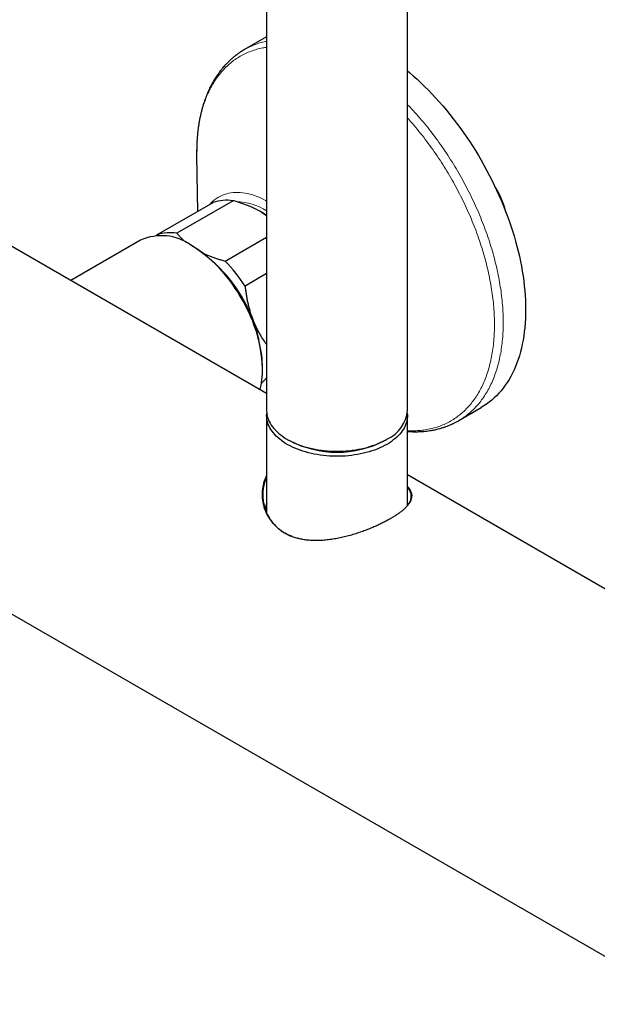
# Model space of a CAD drawing. Header units: millimetres. Extents: x 8 to 2418, y 12 to 2371.
# Tile 21 of 38: x 2230 to 2324, y 83 to 244. Entities that reach past the tile are written whole.
import ezdxf

# ---------------------------------------------------------------- set-up
doc = ezdxf.new("R2010")
doc.units = ezdxf.units.MM

msp = doc.modelspace()

# ---------------------------------------------------------------- linework, layer by layer
at = {"color": 7, "linetype": 'Continuous', "lineweight": 30}
for p, q in [((2269.93, 276.97), (2269.93, 179.8)), ((2292.93, 179.8), (2292.93, 267.28)), ((2269.93, 240.88), (2266.33, 238.8)), ((2258.5, 221.46), (2258.5, 221.45)), ((2258.5, 221.45), (2258.63, 212.34)), ((2264.45, 214.1), (2255.26, 208.79)), ((2251.98, 208.5), (2261.17, 213.8)), ((2269.93, 182.58), (2224.18, 208.99)), ((2249.35, 207.64), (2237.93, 201.05)), ((2251.88, 208.39), (2251.98, 208.5)), ((2263.13, 204.25), (2269.93, 208.17)), ((2257.78, 206.72), (2257.6, 206.82)), ((2269.93, 202.2), (2266.41, 200.16)), ((2269.27, 186.62), (2269.27, 186.82)), ((2301.33, 178.18), (2304.98, 180.29)), ((2269.93, 178.99), (2269.93, 163.08)), ((2292.93, 164.29), (2292.93, 178.99)), ((2273.3, 175.11), (2273.65, 174.91)), ((2289.21, 174.91), (2289.57, 175.11)), ((2364.75, 127.84), (2292.93, 169.3)), ((2198.18, 163.96), (2338.75, 82.81))]:
    msp.add_line(p, q, dxfattribs=at)
at = {"color": 252, "linetype": 'Continuous', "lineweight": 0}
msp.add_line((2258.49, 221.95), (2258.5, 221.46), dxfattribs=at)
at = {"color": 7, "linetype": 'Continuous', "lineweight": 30, "flags": 128}
for points in [[(2292.93, 235.32), (2293.25, 235.05), (2293.88, 234.51), (2294.51, 233.94), (2295.12, 233.36), (2295.74, 232.77), (2296.35, 232.16), (2296.95, 231.53), (2297.54, 230.9), (2298.13, 230.24), (2298.71, 229.58), (2299.29, 228.9), (2299.85, 228.2), (2300.41, 227.5), (2300.96, 226.79), (2301.49, 226.06), (2302.02, 225.32), (2302.54, 224.57), (2303.05, 223.82), (2303.55, 223.05), (2304.04, 222.28), (2304.51, 221.49), (2304.98, 220.7), (2305.43, 219.91), (2305.87, 219.1), (2306.3, 218.29), (2306.71, 217.48), (2307.11, 216.66), (2307.5, 215.84), (2307.87, 215.01), (2308.23, 214.18), (2308.58, 213.35), (2308.91, 212.51), (2309.23, 211.68), (2309.53, 210.84), (2309.81, 210.01), (2310.09, 209.17), (2310.34, 208.34), (2310.58, 207.5), (2310.81, 206.67), (2311.01, 205.84), (2311.21, 205.02), (2311.38, 204.19), (2311.54, 203.38), (2311.68, 202.57), (2311.81, 201.76), (2311.92, 200.96), (2312.01, 200.16), (2312.09, 199.38), (2312.15, 198.6), (2312.19, 197.83), (2312.22, 197.06), (2312.23, 196.31), (2312.22, 195.57), (2312.19, 194.83), (2312.15, 194.11), (2312.09, 193.4), (2312.01, 192.7), (2311.92, 192.02), (2311.81, 191.34), (2311.68, 190.68), (2311.54, 190.03), (2311.38, 189.4), (2311.21, 188.78), (2311.01, 188.18), (2310.81, 187.59), (2310.58, 187.02), (2310.34, 186.46), (2310.09, 185.92), (2309.81, 185.4), (2309.53, 184.89), (2309.23, 184.41), (2308.91, 183.94), (2308.58, 183.48), (2308.23, 183.05), (2307.87, 182.64), (2307.5, 182.24), (2307.11, 181.87), (2306.71, 181.51), (2306.3, 181.17), (2305.87, 180.86), (2305.43, 180.56), (2304.98, 180.29), (2304.98, 180.29)], [(2269.09, 212.23), (2269.52, 211.98), (2269.93, 211.71)], [(2268.83, 183.21), (2268.91, 183.52), (2269.01, 183.95), (2269.09, 184.39), (2269.16, 184.85), (2269.21, 185.32), (2269.25, 185.8), (2269.27, 186.29), (2269.27, 186.79), (2269.25, 187.29), (2269.22, 187.81), (2269.18, 188.33), (2269.12, 188.87), (2269.04, 189.4), (2268.95, 189.95), (2268.84, 190.49), (2268.71, 191.05), (2268.57, 191.6), (2268.42, 192.16), (2268.25, 192.72), (2268.06, 193.28), (2267.86, 193.84), (2267.65, 194.4), (2267.42, 194.95), (2267.18, 195.51), (2266.93, 196.06), (2266.66, 196.61), (2266.38, 197.16), (2266.09, 197.69), (2265.79, 198.23), (2265.47, 198.75), (2265.15, 199.27), (2264.81, 199.78), (2264.46, 200.29), (2264.11, 200.78), (2263.74, 201.26), (2263.37, 201.73), (2262.99, 202.19), (2262.6, 202.64), (2262.21, 203.07), (2261.8, 203.49), (2261.4, 203.9), (2260.98, 204.29), (2260.57, 204.67), (2260.15, 205.03), (2259.72, 205.38), (2259.29, 205.71), (2258.86, 206.02), (2258.43, 206.31), (2258, 206.59), (2257.56, 206.85)], [(2269.93, 179.8), (2269.93, 179.76), (2269.95, 179.47), (2269.98, 179.17), (2270.04, 178.88), (2270.13, 178.59), (2270.23, 178.3), (2270.36, 178.01), (2270.51, 177.73), (2270.68, 177.45), (2270.87, 177.17), (2271.09, 176.91), (2271.32, 176.64), (2271.57, 176.39), (2271.85, 176.14), (2272.14, 175.89), (2272.45, 175.66), (2272.78, 175.43), (2273.13, 175.21), (2273.49, 175), (2273.87, 174.8), (2274.26, 174.61), (2274.67, 174.44), (2275.09, 174.27), (2275.52, 174.11), (2275.97, 173.96), (2276.42, 173.83), (2276.89, 173.7), (2277.37, 173.59), (2277.85, 173.5), (2278.34, 173.41), (2278.84, 173.34), (2279.34, 173.28), (2279.84, 173.23), (2280.35, 173.19), (2280.86, 173.17), (2281.37, 173.17), (2281.89, 173.17), (2282.4, 173.19), (2282.91, 173.22), (2283.41, 173.26), (2283.92, 173.32), (2284.42, 173.39), (2284.91, 173.48), (2285.39, 173.57), (2285.87, 173.68), (2286.34, 173.8), (2286.8, 173.93), (2287.24, 174.08), (2287.68, 174.23), (2288.1, 174.4), (2288.51, 174.57), (2288.91, 174.76), (2289.29, 174.96), (2289.66, 175.17)], [(2292.91, 179.4), (2292.91, 179.39), (2292.93, 179.1), (2292.93, 178.8), (2292.9, 178.51), (2292.85, 178.21), (2292.78, 177.92), (2292.69, 177.63), (2292.57, 177.34), (2292.43, 177.05), (2292.27, 176.77), (2292.09, 176.5), (2291.89, 176.22), (2291.67, 175.96), (2291.42, 175.7), (2291.16, 175.44), (2290.87, 175.2), (2290.57, 174.96), (2290.25, 174.73), (2289.92, 174.51), (2289.56, 174.29), (2289.19, 174.09), (2288.81, 173.89), (2288.4, 173.71), (2287.99, 173.53), (2287.56, 173.37), (2287.12, 173.22), (2286.67, 173.08), (2286.21, 172.95), (2285.74, 172.83), (2285.26, 172.73), (2284.77, 172.64), (2284.28, 172.56), (2283.78, 172.49), (2283.28, 172.43), (2282.77, 172.39), (2282.26, 172.37), (2281.75, 172.35), (2281.24, 172.35), (2280.72, 172.36), (2280.21, 172.39), (2279.71, 172.42), (2279.2, 172.47), (2278.7, 172.54), (2278.21, 172.62), (2277.72, 172.7), (2277.24, 172.81), (2276.76, 172.92), (2276.3, 173.05), (2275.85, 173.18), (2275.4, 173.33), (2274.97, 173.49), (2274.56, 173.67), (2274.15, 173.85), (2273.76, 174.04), (2273.39, 174.24), (2273.03, 174.45), (2272.69, 174.67), (2272.37, 174.9), (2272.06, 175.14), (2271.77, 175.39), (2271.5, 175.64), (2271.25, 175.9), (2271.03, 176.16), (2270.82, 176.43), (2270.63, 176.71), (2270.47, 176.99), (2270.32, 177.27), (2270.2, 177.56), (2270.1, 177.85), (2270.03, 178.14), (2269.97, 178.44), (2269.94, 178.73), (2269.93, 179.03), (2269.95, 179.32), (2269.95, 179.4)], [(2292.93, 164.67), (2292.96, 164.6), (2293.03, 164.41)]]:
    msp.add_lwpolyline(points, dxfattribs=at)
at = {"color": 252, "linetype": 'Continuous', "lineweight": 0, "flags": 128}
msp.add_lwpolyline([(2260.63, 213.49), (2260.71, 213.58), (2260.96, 213.85), (2261.22, 214.09), (2261.49, 214.31), (2261.78, 214.52), (2262.08, 214.7), (2262.39, 214.87), (2262.71, 215.01), (2263.04, 215.14), (2263.38, 215.24), (2263.73, 215.33), (2264.09, 215.39), (2264.46, 215.44), (2264.83, 215.46), (2265.22, 215.46), (2265.61, 215.44), (2266.01, 215.4), (2266.41, 215.34), (2266.82, 215.26), (2267.23, 215.16), (2267.65, 215.04), (2268.07, 214.9), (2268.49, 214.74), (2268.92, 214.56), (2269.35, 214.36), (2269.77, 214.14), (2269.93, 214.05)], dxfattribs=at)
at = {"color": 7, "linetype": 'Continuous', "lineweight": 30}
for centre, radius, start, end in [((2294.35, 208.39), 15.18, 14.1773, 32.0592), ((2263.37, 207.68), 6.5, 80.4431, 109.7759), ((2252.77, 200.16), 8.23, 54.3711, 114.5651), ((2254.18, 202.38), 6.5, 80.4431, 109.7759), ((2244.36, 185.71), 24.93, 2.552, 57.4426), ((2244.51, 185.77), 24.82, 21.0365, 47.1377), ((2244.82, 186.16), 25.74, 32.9566, 44.6325), ((2247.08, 186.62), 22.11, 12.2804, 21.3824), ((2287.25, 180.34), 5.7, 294.9481, 354.6366), ((2281.43, 189.89), 16.88, 242.5571, 297.4429), ((2281.43, 189.89), 16.88, 242.5595, 297.4405), ((2273.87, 163.03), 4.26, 157.3136, 169.7369)]:
    msp.add_arc(centre, radius, start, end, dxfattribs=at)
at = {"color": 252, "linetype": 'Continuous', "lineweight": 0}
msp.add_arc((2264.79, 204.44), 9.51, 57.2877, 88.9791, dxfattribs=at)
for points, knots in [([(2266.33, 238.8), (2266.62, 238.96), (2267.2, 239.28), (2268.12, 239.66), (2269.03, 239.96), (2269.65, 240.09), (2269.93, 240.16)], [0, 0, 0, 0, 0.259175, 0.518781, 0.778386, 1, 1, 1, 1]), ([(2269.93, 239.16), (2269.72, 239.13), (2269.17, 239.06), (2268.32, 238.85), (2267.38, 238.54), (2266.48, 238.17), (2265.61, 237.71), (2264.79, 237.19), (2264.01, 236.6), (2263.27, 235.93), (2262.58, 235.2), (2261.95, 234.41), (2261.36, 233.55), (2260.82, 232.62), (2260.34, 231.64), (2259.91, 230.6), (2259.53, 229.51), (2259.21, 228.36), (2258.95, 227.17), (2258.75, 225.93), (2258.6, 224.64), (2258.51, 223.32), (2258.5, 222.41), (2258.49, 221.95)], [0, 0, 0, 0, 0.030204, 0.078693, 0.127183, 0.175673, 0.224163, 0.272653, 0.321143, 0.369632, 0.418122, 0.466612, 0.515102, 0.563592, 0.612081, 0.660571, 0.709061, 0.757551, 0.806041, 0.854531, 0.90302, 0.95151, 1, 1, 1, 1]), ([(2292.93, 229.8), (2293.05, 229.68), (2293.56, 229.17), (2294.41, 228.22), (2295.5, 226.97), (2296.56, 225.67), (2297.58, 224.32), (2298.58, 222.94), (2299.53, 221.52), (2300.45, 220.08), (2301.33, 218.6), (2302.17, 217.1), (2302.97, 215.58), (2303.71, 214.04), (2304.41, 212.49), (2305.06, 210.93), (2305.66, 209.36), (2306.21, 207.79), (2306.7, 206.23), (2307.14, 204.67), (2307.52, 203.11), (2307.84, 201.57), (2308.11, 200.05), (2308.32, 198.55), (2308.47, 197.07), (2308.56, 195.62), (2308.59, 194.2), (2308.56, 192.81), (2308.47, 191.46), (2308.32, 190.16), (2308.11, 188.9), (2307.84, 187.68), (2307.52, 186.51), (2307.14, 185.4), (2306.7, 184.35), (2306.21, 183.35), (2305.66, 182.41), (2305.06, 181.53), (2304.41, 180.72), (2303.71, 179.98), (2302.97, 179.3), (2302.17, 178.71), (2301.62, 178.33), (2301.33, 178.18), (2301.33, 178.18)], [0, 0, 0, 0, 0.008007, 0.032806, 0.057605, 0.082403, 0.107202, 0.132001, 0.1568, 0.181599, 0.206397, 0.231196, 0.255995, 0.280794, 0.305593, 0.330391, 0.35519, 0.379989, 0.404788, 0.429587, 0.454385, 0.479184, 0.503983, 0.528782, 0.553581, 0.578379, 0.603178, 0.627977, 0.652776, 0.677575, 0.702373, 0.727172, 0.751971, 0.77677, 0.801569, 0.826367, 0.851166, 0.875965, 0.900764, 0.925563, 0.950361, 0.97516, 0.999959, 1, 1, 1, 1]), ([(2292.93, 176.53), (2293.03, 176.52), (2293.49, 176.49), (2294.29, 176.51), (2295.33, 176.58), (2296.34, 176.74), (2297.32, 176.97), (2298.26, 177.27), (2299.16, 177.65), (2300.03, 178.1), (2300.85, 178.63), (2301.63, 179.22), (2302.36, 179.88), (2303.05, 180.62), (2303.69, 181.41), (2304.28, 182.27), (2304.82, 183.19), (2305.3, 184.18), (2305.73, 185.21), (2306.11, 186.31), (2306.42, 187.45), (2306.69, 188.65), (2306.89, 189.89), (2307.04, 191.17), (2307.12, 192.5), (2307.15, 193.86), (2307.12, 195.26), (2307.04, 196.68), (2306.89, 198.14), (2306.69, 199.61), (2306.42, 201.11), (2306.11, 202.62), (2305.73, 204.15), (2305.3, 205.68), (2304.82, 207.22), (2304.28, 208.77), (2303.69, 210.31), (2303.05, 211.84), (2302.36, 213.37), (2301.63, 214.88), (2300.85, 216.37), (2300.03, 217.85), (2299.16, 219.3), (2298.26, 220.72), (2297.32, 222.11), (2296.34, 223.47), (2295.33, 224.79), (2294.29, 226.07), (2293.49, 227.01), (2293.03, 227.51), (2292.93, 227.61)], [0, 0, 0, 0, 0.005652, 0.027145, 0.048638, 0.070132, 0.091625, 0.113119, 0.134612, 0.156105, 0.177599, 0.199092, 0.220586, 0.242079, 0.263573, 0.285066, 0.306559, 0.328053, 0.349546, 0.37104, 0.392533, 0.414026, 0.43552, 0.457013, 0.478507, 0.5, 0.521493, 0.542987, 0.56448, 0.585974, 0.607467, 0.62896, 0.650454, 0.671947, 0.693441, 0.714934, 0.736427, 0.757921, 0.779414, 0.800908, 0.822401, 0.843895, 0.865388, 0.886881, 0.908375, 0.929868, 0.951362, 0.972855, 0.994348, 1, 1, 1, 1])]:
    msp.add_open_spline(points, degree=3, knots=knots, dxfattribs=at)
at = {"color": 7, "linetype": 'Continuous', "lineweight": 30}
for points, knots in [([(2266.33, 238.8), (2266.22, 238.74), (2266.02, 238.62), (2265.73, 238.44), (2265.49, 238.28), (2265.29, 238.14), (2265.12, 238.01), (2264.98, 237.91), (2264.87, 237.83), (2264.77, 237.75), (2264.58, 237.6), (2264.31, 237.37), (2264.02, 237.11), (2263.79, 236.9), (2263.62, 236.73), (2263.45, 236.56), (2263.27, 236.37), (2263.07, 236.16), (2262.85, 235.91), (2262.61, 235.62), (2262.36, 235.31), (2262.11, 234.97), (2261.88, 234.65), (2261.68, 234.34), (2261.49, 234.06), (2261.33, 233.78), (2261.17, 233.5), (2260.99, 233.19), (2260.81, 232.84), (2260.62, 232.46), (2260.43, 232.06), (2260.26, 231.65), (2260.08, 231.23), (2259.92, 230.79), (2259.78, 230.41), (2259.68, 230.11), (2259.61, 229.9), (2259.56, 229.72), (2259.52, 229.58), (2259.48, 229.46), (2259.44, 229.32), (2259.39, 229.15), (2259.33, 228.93), (2259.27, 228.67), (2259.2, 228.4), (2259.11, 228.02), (2259.01, 227.53), (2258.91, 227.01), (2258.84, 226.58), (2258.79, 226.24), (2258.75, 225.94), (2258.72, 225.71), (2258.7, 225.52), (2258.68, 225.37), (2258.66, 225.18), (2258.64, 224.96), (2258.61, 224.72), (2258.59, 224.44), (2258.57, 224.15), (2258.55, 223.82), (2258.53, 223.47), (2258.52, 223.12), (2258.51, 222.79), (2258.51, 222.49), (2258.5, 222.23), (2258.5, 222.01), (2258.5, 221.83), (2258.5, 221.69), (2258.5, 221.57), (2258.5, 221.49), (2258.5, 221.46)], [0, 0, 0, 0, 0.020528, 0.038813, 0.054855, 0.068654, 0.080212, 0.089384, 0.096736, 0.103906, 0.111109, 0.136996, 0.162617, 0.175574, 0.188458, 0.201283, 0.215373, 0.231618, 0.250016, 0.269215, 0.293097, 0.315782, 0.336995, 0.356729, 0.374933, 0.391593, 0.407298, 0.426264, 0.447157, 0.469231, 0.492348, 0.51511, 0.538045, 0.561289, 0.586117, 0.598287, 0.609193, 0.618257, 0.625481, 0.630891, 0.637286, 0.646037, 0.657143, 0.670424, 0.683909, 0.697054, 0.726691, 0.754466, 0.771225, 0.787281, 0.801784, 0.813485, 0.819629, 0.826851, 0.8356, 0.845875, 0.857679, 0.870268, 0.884229, 0.899565, 0.916258, 0.932474, 0.946999, 0.959844, 0.971022, 0.98056, 0.986663, 0.991898, 0.996315, 1, 1, 1, 1]), ([(2269.09, 212.23), (2268.93, 212.33), (2268.59, 212.51), (2268.06, 212.78), (2267.51, 213.03), (2266.94, 213.27), (2266.35, 213.5), (2265.73, 213.71), (2265.1, 213.91), (2264.66, 214.04), (2264.45, 214.1)], [0, 0, 0, 0, 0.122618, 0.245238, 0.368878, 0.492521, 0.618996, 0.745475, 0.872735, 1, 1, 1, 1]), ([(2269.93, 211.7), (2269.85, 211.76), (2269.63, 211.91), (2269.34, 212.09), (2269.13, 212.21), (2269.09, 212.23)], [0, 0, 0, 0, 0.294785, 0.856563, 1, 1, 1, 1]), ([(2255.26, 208.79), (2255.36, 208.67), (2255.57, 208.43), (2255.9, 208.08), (2256.26, 207.73), (2256.58, 207.44), (2256.8, 207.27), (2256.87, 207.22)], [0, 0, 0, 0, 0.2202084, 0.4404105, 0.6618119, 0.8832065, 1, 1, 1, 1]), ([(2259.5, 205.58), (2259.54, 205.56), (2259.75, 205.45), (2260.16, 205.27), (2260.71, 205.04), (2261.29, 204.83), (2261.89, 204.62), (2262.5, 204.42), (2262.92, 204.31), (2263.13, 204.25)], [0, 0, 0, 0, 0.037615, 0.195463, 0.353314, 0.514519, 0.675729, 0.837862, 1, 1, 1, 1]), ([(2266.41, 200.16), (2266.43, 199.93), (2266.49, 199.47), (2266.59, 198.78), (2266.7, 198.09), (2266.85, 197.4), (2267.01, 196.71), (2267.21, 196.02), (2267.42, 195.35), (2267.59, 194.9), (2267.67, 194.68)], [0, 0, 0, 0, 0.1229729, 0.2459423, 0.3695815, 0.4932168, 0.6193748, 0.7455295, 0.8727654, 1, 1, 1, 1]), ([(2267.67, 194.68), (2267.69, 194.62), (2267.8, 194.36), (2267.99, 193.9), (2268.27, 193.31), (2268.57, 192.73), (2268.88, 192.16), (2269.22, 191.6), (2269.57, 191.07), (2269.81, 190.73), (2269.93, 190.57)], [0, 0, 0, 0, 0.039232, 0.175761, 0.31229, 0.449872, 0.587457, 0.727945, 0.868438, 1, 1, 1, 1]), ([(2269.93, 185.19), (2269.81, 185.06), (2269.57, 184.79), (2269.28, 184.46), (2269.11, 184.26), (2269.06, 184.2)], [0, 0, 0, 0, 0.386596, 0.803196, 1, 1, 1, 1]), ([(2292.93, 176.41), (2293.06, 176.4), (2293.31, 176.38), (2293.66, 176.37), (2293.97, 176.36), (2294.23, 176.36), (2294.51, 176.36), (2294.88, 176.37), (2295.33, 176.39), (2295.85, 176.44), (2296.34, 176.49), (2296.76, 176.56), (2297.13, 176.62), (2297.45, 176.69), (2297.79, 176.77), (2298.13, 176.85), (2298.43, 176.94), (2298.7, 177.02), (2298.94, 177.1), (2299.17, 177.18), (2299.41, 177.27), (2299.67, 177.37), (2299.93, 177.48), (2300.14, 177.57), (2300.3, 177.65), (2300.45, 177.72), (2300.63, 177.8), (2300.83, 177.91), (2301.07, 178.03), (2301.24, 178.13), (2301.33, 178.18)], [0, 0, 0, 0, 0.041418, 0.084175, 0.114724, 0.143325, 0.173828, 0.206793, 0.268918, 0.327859, 0.383793, 0.43795, 0.475501, 0.512488, 0.552681, 0.59721, 0.632787, 0.66493, 0.693599, 0.721047, 0.751603, 0.785214, 0.818473, 0.850002, 0.866182, 0.885387, 0.908366, 0.935125, 0.965668, 1, 1, 1, 1]), ([(2280.98, 158.83), (2280.66, 158.78), (2280.04, 158.69), (2279.11, 158.6), (2278.19, 158.56), (2277.28, 158.58), (2276.45, 158.65), (2275.69, 158.77), (2275, 158.93), (2274.34, 159.13), (2273.7, 159.38), (2273.1, 159.67), (2272.53, 160.01), (2272.01, 160.38), (2271.52, 160.8), (2271.08, 161.26), (2270.68, 161.75), (2270.33, 162.26), (2270, 162.84), (2269.72, 163.48), (2269.49, 164.18), (2269.33, 164.91), (2269.25, 165.64), (2269.24, 166.37), (2269.3, 167.1), (2269.44, 167.82), (2269.64, 168.52), (2269.84, 168.96), (2269.93, 169.17)], [0, 0, 0, 0, 0.0418223, 0.0834247, 0.1250186, 0.1668593, 0.2087215, 0.2434224, 0.2780875, 0.3128685, 0.3478524, 0.3825864, 0.417147, 0.451697, 0.4864282, 0.5214154, 0.55615, 0.5907295, 0.6252941, 0.6669212, 0.7088682, 0.750638, 0.7922556, 0.8339381, 0.8759095, 0.9178008, 0.9595008, 1, 1, 1, 1]), ([(2269.93, 168.99), (2269.87, 168.85), (2269.71, 168.5), (2269.57, 168.04), (2269.47, 167.65), (2269.42, 167.39), (2269.38, 167.13), (2269.34, 166.86), (2269.32, 166.59), (2269.3, 166.23), (2269.3, 165.79), (2269.34, 165.26), (2269.42, 164.75), (2269.53, 164.24), (2269.68, 163.74), (2269.87, 163.25), (2270.1, 162.74), (2270.39, 162.23), (2270.74, 161.72), (2271.14, 161.23), (2271.58, 160.78), (2272.06, 160.36), (2272.59, 159.98), (2273.15, 159.65), (2273.65, 159.4), (2273.97, 159.28), (2274.08, 159.24)], [0, 0, 0, 0, 0.0413544, 0.0999555, 0.1231688, 0.1460263, 0.1693469, 0.1924693, 0.2152424, 0.2392863, 0.2868345, 0.3300527, 0.3746381, 0.419472, 0.4645436, 0.5095003, 0.5542144, 0.6065309, 0.6587287, 0.711087, 0.7639755, 0.8164809, 0.8685839, 0.9208141, 0.9731689, 1, 1, 1, 1]), ([(2292.93, 167.41), (2293, 167.33), (2293.18, 167.13), (2293.37, 166.81), (2293.53, 166.45), (2293.62, 166.1), (2293.63, 165.74), (2293.56, 165.38), (2293.43, 165.02), (2293.22, 164.65), (2292.93, 164.27), (2292.59, 163.91), (2292.22, 163.56), (2291.81, 163.24), (2291.36, 162.91), (2290.87, 162.57), (2290.33, 162.24), (2289.75, 161.91), (2289.14, 161.59), (2288.48, 161.26), (2287.81, 160.95), (2287.11, 160.65), (2286.38, 160.35), (2285.59, 160.06), (2284.73, 159.76), (2283.8, 159.48), (2282.86, 159.22), (2281.92, 159), (2281.29, 158.89), (2280.98, 158.83)], [0, 0, 0, 0, 0.027585, 0.067977, 0.108298, 0.148806, 0.189541, 0.230058, 0.270493, 0.311069, 0.351842, 0.39237, 0.42609, 0.459916, 0.493934, 0.527747, 0.561394, 0.595045, 0.62891, 0.662887, 0.696635, 0.730175, 0.763738, 0.797468, 0.838204, 0.878696, 0.918994, 0.959366, 1, 1, 1, 1]), ([(2292.87, 164.22), (2292.9, 164.25), (2292.99, 164.36), (2293.13, 164.54), (2293.27, 164.77), (2293.39, 165), (2293.47, 165.23), (2293.53, 165.45), (2293.56, 165.69), (2293.56, 165.94), (2293.52, 166.19), (2293.44, 166.44), (2293.33, 166.69), (2293.18, 166.94), (2293.05, 167.14), (2292.95, 167.25), (2292.93, 167.27)], [0, 0, 0, 0, 0.027726, 0.101962, 0.175881, 0.249498, 0.322994, 0.396542, 0.470309, 0.560602, 0.641346, 0.724827, 0.808307, 0.891888, 0.975774, 1, 1, 1, 1])]:
    msp.add_open_spline(points, degree=3, knots=knots, dxfattribs=at)

doc.saveas('drawing.dxf')
